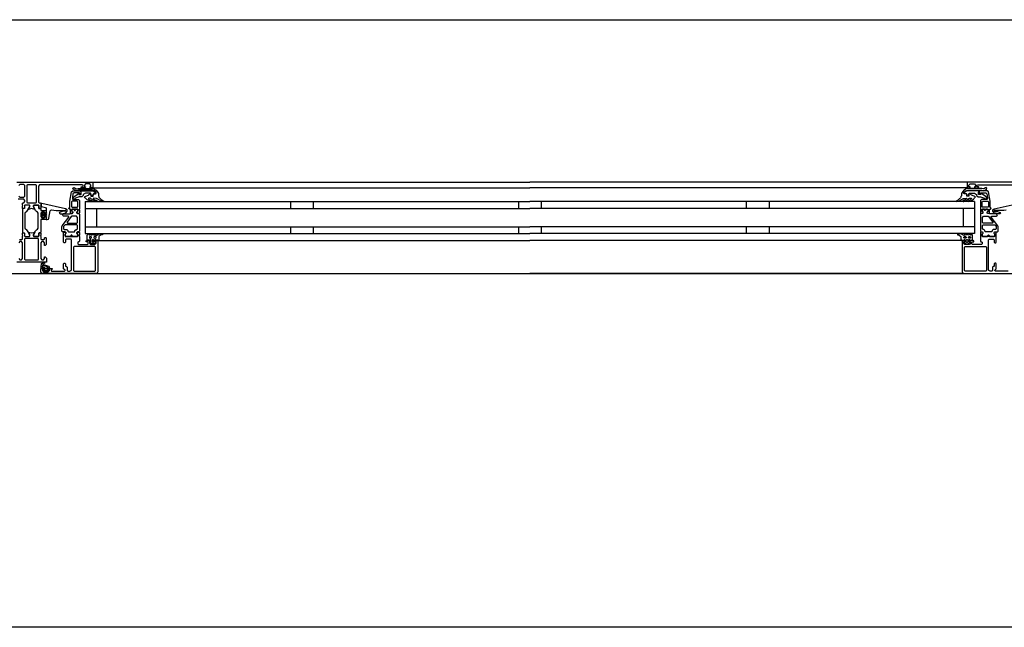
# Model space of a CAD drawing. Header units: millimetres. Extents: x -532 to 413144, y -532 to 654275.
# Tile 205 of 210: x 45902 to 46766, y 29168 to 29700. Entities that reach past the tile are written whole.
import ezdxf

# ---------------------------------------------------------------- set-up
doc = ezdxf.new("R2010")
doc.units = ezdxf.units.MM
doc.header["$LTSCALE"] = 100
doc.layers.add('A-0310-KOZIJN-BU', color=7, linetype='Continuous')
doc.layers.add('A-0410-AFWERKING-GEVEL', color=7, linetype='Continuous')

msp = doc.modelspace()

# ---------------------------------------------------------------- linework, layer by layer
at = {"layer": 'A-0310-KOZIJN-BU'}
for p, q in [((46140, 29540.625), (46140, 29534.625)), ((46160, 29540.625), (46160, 29534.625)), ((46340, 29540.625), (46340, 29534.625)), ((46360, 29534.625), (46360, 29540.625)), ((46540, 29534.625), (46540, 29540.625)), ((46560, 29534.625), (46560, 29540.625)), ((46140, 29518.625), (46140, 29512.625)), ((46160, 29518.625), (46160, 29512.625)), ((46340, 29518.625), (46340, 29512.625)), ((46360, 29512.625), (46360, 29518.625)), ((46540, 29512.625), (46540, 29518.625)), ((46560, 29512.625), (46560, 29518.625))]:
    msp.add_line(p, q, dxfattribs=at)
at = {"layer": 'A-0310-KOZIJN-BU', "ltscale": 10}
for points in [[(42300, 29700), (46800, 29700)], [(45900, 29557.625), (45966, 29557.625), (45966.5, 29557.125), (45966.5, 29553.125), (45966, 29552.625), (45964.5, 29552.625), (45964, 29553.125), (45964, 29553.625), (45965, 29553.625), (45965, 29555.125), (45964, 29556.125), (45960.25, 29556.125), (45959.25, 29555.125), (45959.25, 29553.625), (45960.25, 29553.625), (45960.25, 29553.125), (45959.75, 29552.625), (45956.75, 29552.625), (45956.25, 29553.125), (45956.75, 29553.625), (45957.25, 29553.625), (45958.25, 29554.125), (45958.25, 29554.9375), (45957.25, 29555.4375), (45926, 29555.4375), (45919.875, 29555.1875), (45919, 29554.1875), (45919, 29540.125), (45919.5, 29539.625), (45920.5, 29539.625), (45921, 29539.125), (45921, 29537.625), (45920.75, 29536.90625), (45921, 29536.625), (45921, 29534.71875), (45920.625, 29534.4375), (45919.625, 29534.4375), (45919.375, 29534.71875), (45919.375, 29537.125), (45918.875, 29537.625), (45915, 29537.625), (45914.5, 29537.125), (45914.5, 29536.4375), (45915.875, 29534.03125), (45915.875, 29533.9375), (45915.8125, 29533.84375), (45915.75, 29533.8125), (45913.875, 29534.34375), (45913, 29534.53125), (45912.0625, 29534.34375), (45910.25, 29533.84375), (45910.125, 29533.84375), (45910.0625, 29533.9375), (45910.0625, 29534.03125), (45911.5, 29536.4375), (45911.5, 29537.125), (45911, 29537.625), (45907.09375, 29537.625), (45906.59375, 29537.125), (45906.59375, 29534.71875), (45906.28125, 29534.4375), (45905.28125, 29534.4375), (45905, 29534.71875), (45905, 29536.625), (45905.1875, 29537.34375), (45905, 29537.625), (45905, 29539.125), (45905.5, 29539.625), (45906, 29539.625), (45907, 29540.625), (45907, 29541.625), (45906, 29542.625), (45901.1875, 29542.625)], [(45966, 29557.625), (46350, 29557.625)], [(46734, 29557.625), (46350, 29557.625)], [(46800, 29557.625), (46734, 29557.625), (46733.5, 29557.125), (46733.5, 29553.125), (46734, 29552.625), (46735.5, 29552.625), (46736, 29553.125), (46736, 29553.625), (46735, 29553.625), (46735, 29555.125), (46736, 29556.125), (46739.75, 29556.125), (46740.75, 29555.125), (46740.75, 29553.625), (46739.75, 29553.625), (46739.75, 29553.125), (46740.25, 29552.625), (46743.25, 29552.625), (46743.75, 29553.125), (46743.25, 29553.625), (46742.75, 29553.625), (46741.75, 29554.125), (46741.75, 29554.9375), (46742.75, 29555.4375), (46774, 29555.4375)], [(45901.6875, 29545.4375), (45902.6875, 29544.4375), (45906, 29544.4375), (45907, 29545.4375), (45907, 29554.625), (45906, 29555.625), (45902.6875, 29555.625), (45901.6875, 29554.625)], [(45917.125, 29554.9375), (45916.625, 29555.4375), (45909.25, 29555.4375), (45908.75, 29554.9375), (45908.75, 29539.9375), (45909.25, 29539.4375), (45916.625, 29539.4375), (45917.125, 29539.9375), (45917.125, 29554.9375)], [(45956, 29550.125), (45956, 29547.3125), (45955, 29547.3125), (45955, 29548.3125), (45950.25, 29548.3125), (45949.25, 29547.5), (45948.75, 29544.28125), (45948.75, 29543.03125), (45949.25, 29542.53125), (45954, 29542.53125), (45955, 29541.53125), (45955, 29534.125), (45954.75, 29533.9375), (45954.75, 29533.3125), (45955, 29533.125), (45955, 29530.65625), (45954.75, 29530.40625), (45954.5, 29530.3125), (45953.25, 29530.5), (45952.75, 29530.625), (45952.5, 29531.125), (45952.75, 29531.65625), (45953.5, 29532), (45953.5, 29532.34375), (45953.5, 29533.9375), (45953.25, 29534.125), (45948.5, 29534.125), (45948.25, 29534.03125), (45948.25, 29533.9375), (45948.25, 29532.34375), (45948.25, 29532), (45949, 29531.53125), (45949.25, 29531.125), (45949, 29530.71875), (45948.5, 29530.5), (45947.25, 29530.3125), (45947, 29530.40625), (45947, 29530.65625), (45947, 29533.125), (45947, 29533.3125), (45947, 29533.9375), (45947, 29534.125), (45946, 29534.125), (45945.5, 29534.71875), (45946, 29535.3125), (45946.5, 29535.3125), (45946.5, 29541.03125), (45948, 29549.28125), (45949, 29550.125), (45956, 29550.125)], [(45966, 29552.625), (46350, 29552.625)], [(46734, 29552.625), (46350, 29552.625)], [(46744, 29550.125), (46744, 29547.3125), (46745, 29547.3125), (46745, 29548.3125), (46749.75, 29548.3125), (46750.75, 29547.5), (46751.25, 29544.28125), (46751.25, 29543.03125), (46750.75, 29542.53125), (46746, 29542.53125), (46745, 29541.53125), (46745, 29534.125), (46745.25, 29533.9375), (46745.25, 29533.3125), (46745, 29533.125), (46745, 29530.65625), (46745.25, 29530.40625), (46745.5, 29530.3125), (46746.75, 29530.5), (46747.25, 29530.625), (46747.5, 29531.125), (46747.25, 29531.65625), (46746.5, 29532), (46746.5, 29532.34375), (46746.5, 29533.9375), (46746.75, 29534.125), (46751.5, 29534.125), (46751.75, 29534.03125), (46751.75, 29533.9375), (46751.75, 29532.34375), (46751.75, 29532), (46751, 29531.53125), (46750.75, 29531.125), (46751, 29530.71875), (46751.5, 29530.5), (46752.75, 29530.3125), (46753, 29530.40625), (46753, 29530.65625), (46753, 29533.125), (46753, 29533.3125), (46753, 29533.9375), (46753, 29534.125), (46754, 29534.125), (46754.5, 29534.71875), (46754, 29535.3125), (46753.5, 29535.3125), (46753.5, 29541.03125), (46752, 29549.28125), (46751, 29550.125), (46744, 29550.125)], [(45960, 29540.625), (46350, 29540.625)], [(45960, 29540.625), (45960, 29512.625)], [(46740, 29540.625), (46350, 29540.625)], [(46740, 29540.625), (46740, 29512.625)], [(45930.5, 29533.3125), (45932.5, 29533.09375), (45934.5, 29532.9375), (45936.5, 29532.84375), (45938.5, 29532.8125), (45940.5, 29532.875), (45942.5, 29533), (45942.75, 29532.90625), (45943, 29532.59375), (45942.75, 29532.28125), (45940.75, 29532.34375), (45937.5, 29530.9375), (45937.25, 29530.59375), (45937.75, 29530.25), (45938, 29530.03125), (45939.5, 29529.90625), (45943, 29530.6875), (45944, 29532.1875), (45944, 29533.28125), (45942.75, 29534.3125), (45921.875, 29538.9375), (45921.375, 29538.84375), (45921.25, 29538.46875), (45921.25, 29536.9375), (45921.625, 29536.4375), (45925, 29535.53125), (45925.75, 29534.5625), (45925.75, 29531.3125), (45926.25, 29530.8125), (45925.75, 29530.3125), (45923.875, 29530.3125), (45923.875, 29531.03125), (45923.75, 29531.28125), (45923.375, 29531.28125), (45921.625, 29529.6875), (45921.25, 29528.9375), (45921.625, 29528.15625), (45923.375, 29526.5625), (45923.75, 29526.5625), (45923.875, 29526.8125), (45923.875, 29527.53125), (45925.75, 29527.53125), (45926.25, 29527.03125), (45925.75, 29526.53125), (45925.75, 29524.9375), (45926.625, 29524.9375), (45927.625, 29525.28125), (45928.125, 29526.15625), (45929.25, 29532.53125), (45929.75, 29533.1875), (45930.5, 29533.3125)], [(45945.5, 29527), (45945.5, 29527.5), (45945, 29527.78125), (45941, 29527.78125), (45940, 29528.78125), (45941, 29529.78125), (45946.5, 29529.78125), (45947, 29530.0625), (45948.5, 29530.0625), (45949, 29530.5625), (45949, 29531.4375), (45948.25, 29532.1875), (45948.25, 29533.5625), (45948.75, 29534.0625), (45950, 29534.0625), (45950.25, 29534), (45950.25, 29533.78125), (45950.25, 29533.3125), (45950.5, 29532.875), (45951, 29532.71875), (45951.25, 29532.875), (45951.5, 29533.3125), (45951.5, 29533.8125), (45951.5, 29534), (45951.75, 29534.0625), (45953, 29534.0625), (45953.5, 29533.5625), (45953.5, 29532.1875), (45952.75, 29531.4375), (45952.75, 29530.5625), (45953.25, 29530.0625), (45954.5, 29530.0625), (45955, 29529.5625), (45955, 29514.6875), (45954.5, 29514.1875), (45953.25, 29514.1875), (45952.75, 29513.6875), (45952.75, 29512.8125), (45953.5, 29512.03125), (45953.5, 29510.6875), (45953, 29510.1875), (45948.75, 29510.1875), (45948.5, 29510.3125), (45948.5, 29510.625), (45948.5, 29510.9375), (45948.25, 29511.3125), (45948, 29511.53125), (45947.5, 29511.3125), (45947.25, 29510.9375), (45947.25, 29510.625), (45947.25, 29510.3125), (45947, 29510.1875), (45942.75, 29510.1875), (45942.25, 29510.6875), (45942.25, 29512.03125), (45943, 29512.8125), (45943, 29513.6875), (45942.5, 29514.1875), (45940, 29514.1875), (45939.5, 29514.6875), (45939.5, 29518.53125), (45939.75, 29519.53125), (45945.5, 29527)], [(45960, 29534.625), (46350, 29534.625)], [(45970, 29534.625), (45970, 29518.625)], [(46740, 29534.625), (46350, 29534.625)], [(46730, 29534.625), (46730, 29518.625)], [(46754.5, 29527), (46754.5, 29527.5), (46755, 29527.78125), (46759, 29527.78125), (46760, 29528.78125), (46759, 29529.78125), (46753.5, 29529.78125), (46753, 29530.0625), (46751.5, 29530.0625), (46751, 29530.5625), (46751, 29531.4375), (46751.75, 29532.1875), (46751.75, 29533.5625), (46751.25, 29534.0625), (46750, 29534.0625), (46749.75, 29534), (46749.75, 29533.78125), (46749.75, 29533.3125), (46749.5, 29532.875), (46749, 29532.71875), (46748.75, 29532.875), (46748.5, 29533.3125), (46748.5, 29533.8125), (46748.5, 29534), (46748.25, 29534.0625), (46747, 29534.0625), (46746.5, 29533.5625), (46746.5, 29532.1875), (46747.25, 29531.4375), (46747.25, 29530.5625), (46746.75, 29530.0625), (46745.5, 29530.0625), (46745, 29529.5625), (46745, 29514.6875), (46745.5, 29514.1875), (46746.75, 29514.1875), (46747.25, 29513.6875), (46747.25, 29512.8125), (46746.5, 29512.03125), (46746.5, 29510.6875), (46747, 29510.1875), (46751.25, 29510.1875), (46751.5, 29510.3125), (46751.5, 29510.625), (46751.5, 29510.9375), (46751.75, 29511.3125), (46752, 29511.53125), (46752.5, 29511.3125), (46752.75, 29510.9375), (46752.75, 29510.625), (46752.75, 29510.3125), (46753, 29510.1875), (46757.25, 29510.1875), (46757.75, 29510.6875), (46757.75, 29512.03125), (46757, 29512.8125), (46757, 29513.6875), (46757.5, 29514.1875), (46760, 29514.1875), (46760.5, 29514.6875), (46760.5, 29518.53125), (46760.25, 29519.53125), (46754.5, 29527)], [(46767.5, 29533.09375), (46765.5, 29532.9375), (46763.5, 29532.84375), (46761.5, 29532.8125), (46759.5, 29532.875), (46757.5, 29533), (46757.25, 29532.90625), (46757, 29532.59375), (46757.25, 29532.28125), (46759.25, 29532.34375), (46762.5, 29530.9375), (46762.75, 29530.59375), (46762.25, 29530.25), (46762, 29530.03125), (46760.5, 29529.90625), (46757, 29530.6875), (46756, 29532.1875), (46756, 29533.28125), (46757.25, 29534.3125), (46778.125, 29538.9375)], [(45925.625, 29529.53125), (45926.25, 29528.9375), (45925.625, 29528.3125), (45922.875, 29528.3125), (45922.25, 29528.9375), (45922.875, 29529.53125), (45925.625, 29529.53125)], [(45952.75, 29521.78125), (45953.25, 29522.28125), (45953.25, 29526.78125), (45952.25, 29527.78125), (45948.25, 29527.78125), (45947.75, 29527.59375), (45944, 29522.59375), (45944, 29522.0625), (45944.5, 29521.78125), (45952.75, 29521.78125)], [(46747.25, 29521.78125), (46746.75, 29522.28125), (46746.75, 29526.78125), (46747.75, 29527.78125), (46751.75, 29527.78125), (46752.25, 29527.59375), (46756, 29522.59375), (46756, 29522.0625), (46755.5, 29521.78125), (46747.25, 29521.78125)], [(45960, 29518.625), (46350, 29518.625)], [(46740, 29518.625), (46350, 29518.625)], [(45902.1875, 29507.3125), (45904.5, 29507.3125), (45905, 29507.8125), (45905, 29510.125), (45905.1875, 29510.84375), (45905, 29511.125), (45905, 29513.03125), (45905.28125, 29513.3125), (45906.28125, 29513.3125), (45906.59375, 29513.03125), (45906.59375, 29510.625), (45907.09375, 29510.125), (45911, 29510.125), (45911.5, 29510.625), (45911.5, 29511.3125), (45910.0625, 29513.71875), (45910.0625, 29513.78125), (45910.0625, 29513.84375), (45910.1875, 29513.9375), (45911.375, 29513.6875), (45913, 29513.21875), (45914.5625, 29513.6875), (45915.6875, 29513.90625), (45915.875, 29513.71875), (45914.5, 29511.3125), (45914.5, 29510.625), (45915, 29510.125), (45918.875, 29510.125), (45919.375, 29510.625), (45919.375, 29513.03125), (45919.625, 29513.3125), (45920.625, 29513.3125), (45921, 29513.03125), (45921, 29511.125), (45920.75, 29510.40625), (45921, 29510.125), (45921, 29507.8125), (45921.5, 29507.3125), (45923.75, 29507.3125), (45924.25, 29507.8125), (45924.25, 29508.8125), (45924.75, 29509.3125), (45925.25, 29509.3125), (45925.75, 29508.8125), (45925.75, 29503.125), (45924.75, 29502.125), (45924.25, 29502.125), (45924.25, 29504.625), (45923.25, 29505.625), (45922, 29505.625), (45921, 29504.625), (45921, 29497.625), (45921, 29496.625), (45921, 29490.625), (45922, 29489.625), (45923.25, 29489.625), (45924.25, 29490.625), (45924.25, 29492.125), (45924.875, 29492.125), (45926, 29491.03125), (45926, 29487.625), (45900, 29487.625)], [(45971, 29506.125), (45971, 29479.125), (45970.5, 29477.9375), (45969.5, 29477.625), (45922.5, 29477.625), (45921.25, 29478.1875), (45921, 29479.125), (45921, 29482.125), (45923, 29482.125), (45923.5, 29481.625), (45923.5, 29481.125), (45922.5, 29481.125), (45922.5, 29480.125), (45923.5, 29479.125), (45927.5, 29479.125), (45928.5, 29480.125), (45928.5, 29481.125), (45927.5, 29481.125), (45927.5, 29481.625), (45928, 29482.125), (45930.75, 29482.125), (45931.125, 29481.96875), (45931.25, 29481.625), (45931.125, 29481.28125), (45930.75, 29481.125), (45930.5, 29481.125), (45930.125, 29480.96875), (45930, 29480.625), (45930, 29480.125), (45930.5, 29479.625), (45941.75, 29479.625), (45942.25, 29480.125), (45942.25, 29480.625), (45941, 29481.625), (45941, 29486.125), (45941.5, 29486.625), (45942.25, 29486.625), (45942.75, 29486.125), (45942.75, 29484.125), (45943.25, 29483.625), (45943.75, 29483.625), (45944.25, 29483.125), (45944.25, 29480.125), (45944.75, 29479.625), (45946.5, 29479.625), (45947.5, 29480.1875), (45948, 29481.125), (45948, 29507.125), (45947.5, 29507.625), (45943.25, 29507.625), (45942.75, 29507.125), (45942.75, 29505.125), (45942.25, 29504.625), (45941.5, 29504.625), (45941, 29505.125), (45941, 29510.125), (45941, 29510.3125), (45941, 29510.9375), (45941, 29511.125), (45941, 29513.59375), (45941, 29513.9375), (45941.25, 29513.9375), (45942.5, 29513.75), (45943, 29513.625), (45943.25, 29513.125), (45943, 29512.6875), (45942.25, 29512.25), (45942.25, 29511.90625), (45942.25, 29510.3125), (45942.5, 29510.125), (45953.25, 29510.125), (45953.5, 29510.3125), (45953.5, 29511.90625), (45953.5, 29512.25), (45952.75, 29512.59375), (45952.5, 29513.125), (45952.75, 29513.625), (45953.25, 29513.75), (45954.5, 29513.9375), (45954.75, 29513.84375), (45955, 29513.59375), (45955, 29511.125), (45954.75, 29510.9375), (45954.75, 29510.3125), (45955, 29510.125), (45955, 29505.9375), (45954.5, 29505.4375), (45954, 29505.4375), (45953.5, 29504.9375), (45953.5, 29503.625), (45954, 29503.125), (45962, 29503.125), (45962.5, 29503.625), (45962.5, 29504.9375), (45962, 29505.4375), (45960.75, 29505.4375), (45960.75, 29506.125), (45961.25, 29506.625), (45964, 29506.625), (45964.5, 29506.125), (45964.5, 29505.625), (45963.75, 29505.625), (45963.75, 29504.125), (45964.5, 29503.125), (45968.5, 29503.125), (45969.5, 29504.125), (45969.5, 29505.625), (45968.5, 29505.625), (45968.5, 29506.125), (45969, 29506.625), (45970.5, 29506.625), (45971, 29506.125)], [(45960, 29512.625), (46350, 29512.625)], [(45971.5, 29506.625), (46350, 29506.625)], [(46740, 29512.625), (46350, 29512.625)], [(46728.5, 29506.625), (46350, 29506.625)], [(46769.5, 29479.625), (46758.25, 29479.625), (46757.75, 29480.125), (46757.75, 29480.625), (46759, 29481.625), (46759, 29486.125), (46758.5, 29486.625), (46757.75, 29486.625), (46757.25, 29486.125), (46757.25, 29484.125), (46756.75, 29483.625), (46756.25, 29483.625), (46755.75, 29483.125), (46755.75, 29480.125), (46755.25, 29479.625), (46753.5, 29479.625), (46752.5, 29480.1875), (46752, 29481.125), (46752, 29507.125), (46752.5, 29507.625), (46756.75, 29507.625), (46757.25, 29507.125), (46757.25, 29505.125), (46757.75, 29504.625), (46758.5, 29504.625), (46759, 29505.125), (46759, 29510.125), (46759, 29510.3125), (46759, 29510.9375), (46759, 29511.125), (46759, 29513.59375), (46759, 29513.9375), (46758.75, 29513.9375), (46757.5, 29513.75), (46757, 29513.625), (46756.75, 29513.125), (46757, 29512.6875), (46757.75, 29512.25), (46757.75, 29511.90625), (46757.75, 29510.3125), (46757.5, 29510.125), (46746.75, 29510.125), (46746.5, 29510.3125), (46746.5, 29511.90625), (46746.5, 29512.25), (46747.25, 29512.59375), (46747.5, 29513.125), (46747.25, 29513.625), (46746.75, 29513.75), (46745.5, 29513.9375), (46745.25, 29513.84375), (46745, 29513.59375), (46745, 29511.125), (46745.25, 29510.9375), (46745.25, 29510.3125), (46745, 29510.125), (46745, 29505.9375), (46745.5, 29505.4375), (46746, 29505.4375), (46746.5, 29504.9375), (46746.5, 29503.625), (46746, 29503.125), (46738, 29503.125), (46737.5, 29503.625), (46737.5, 29504.9375), (46738, 29505.4375), (46739.25, 29505.4375), (46739.25, 29506.125), (46738.75, 29506.625), (46736, 29506.625), (46735.5, 29506.125), (46735.5, 29505.625), (46736.25, 29505.625), (46736.25, 29504.125), (46735.5, 29503.125), (46731.5, 29503.125), (46730.5, 29504.125), (46730.5, 29505.625), (46731.5, 29505.625), (46731.5, 29506.125), (46731, 29506.625), (46729.5, 29506.625), (46729, 29506.125)], [(46729, 29506.125), (46729, 29479.125), (46729.5, 29477.9375), (46730.5, 29477.625), (46777.5, 29477.625)], [(45901.6875, 29490.625), (45902.6875, 29489.625), (45904, 29489.625), (45905, 29490.625), (45905, 29496.625), (45905, 29497.625), (45905, 29504.625), (45904, 29505.625), (45902.6875, 29505.625), (45901.6875, 29504.625)], [(45924, 29483.03125), (45924, 29482.5), (45924.125, 29482.4375), (45926.75, 29482.4375), (45926.875, 29482.5), (45926.875, 29483.25), (45926.75, 29483.4375), (45922.5, 29485.03125), (45922.375, 29485), (45922.375, 29484.9375), (45922.125, 29483.75), (45922.25, 29483.53125), (45923.5, 29483.53125), (45924, 29483.03125)], [(45924.25, 29481.3125), (45924.25, 29480.53125), (45924.375, 29480.3125), (45926.625, 29480.3125), (45926.875, 29480.5), (45926.875, 29481.3125), (45926.5, 29481.71875), (45924.625, 29481.71875), (45924.25, 29481.3125)], [(45969.5, 29477.625), (46350, 29477.625)], [(46730.5, 29477.625), (46350, 29477.625)]]:
    msp.add_lwpolyline(points, dxfattribs=at)
for points in [[(45966, 29550.53125), (45954, 29550.53125), (45952.25, 29550.1875), (45951.5, 29550.25), (45949.5, 29551.5625), (45949.25, 29552.40625), (45950, 29552.9375), (45950.5, 29552.78125), (45952, 29551.8125), (45952.25, 29551.75), (45952.25, 29551.75), (45953.75, 29552.03125), (45966, 29552.03125), (45967.5, 29551.75), (45969, 29551), (45969.5, 29550.71875), (45970.5, 29549.4375), (45971.5, 29547.84375), (45971.5, 29546.5), (45971.5, 29545.8125), (45972, 29545.1875), (45972, 29544.53125), (45972.5, 29543.9375), (45973, 29543.40625), (45973.5, 29542.90625), (45974, 29542.4375), (45974.5, 29542.03125), (45975, 29541.6875), (45976, 29541.4375), (45976, 29540.9375), (45975.5, 29540.75), (45974.5, 29540.96875), (45973.5, 29541.25), (45973, 29541.625), (45972, 29542.03125), (45971.5, 29542.53125), (45970.5, 29543.09375), (45970, 29543.25), (45967.5, 29543.53125), (45967, 29543.34375), (45967, 29543.09375), (45967.5, 29542.65625), (45968.5, 29542.28125), (45969, 29542), (45969.5, 29541.75), (45970.5, 29541.3125), (45970.5, 29541.125), (45970, 29540.75), (45969.5, 29540.84375), (45968.5, 29541.03125), (45968, 29541.25), (45967.5, 29541.5625), (45966.5, 29541.9375), (45966, 29542.375), (45965.5, 29542.84375), (45965, 29543.40625), (45964.5, 29543.53125), (45963, 29543.53125), (45962.75, 29543.34375), (45962.75, 29543.0625), (45963.25, 29542.65625), (45963.75, 29542.3125), (45964, 29542.03125), (45964.5, 29541.8125), (45965.5, 29541.6875), (45965.5, 29541.0625), (45965, 29540.75), (45964, 29540.96875), (45963.5, 29541.21875), (45963, 29541.53125), (45962.25, 29541.90625), (45961.75, 29542.3125), (45961, 29542.78125), (45960.5, 29543.3125), (45960, 29543.875), (45959.25, 29544.6875), (45959.75, 29545.15625), (45960.5, 29545.40625), (45961.25, 29545.6875), (45962, 29546), (45962.75, 29546.40625), (45963.25, 29546.84375), (45964, 29547.3125), (45964.5, 29547.65625), (45964.5, 29547.59375), (45965, 29547.3125), (45965, 29545.65625), (45965, 29545.34375), (45967, 29545.34375), (45967, 29545.65625), (45967, 29547.15625), (45967.5, 29547.4375), (45969, 29547.4375), (45969.5, 29547.75), (45969.5, 29548.46875), (45969.5, 29548.75), (45968, 29549.9375), (45968, 29550.09375)], [(45957, 29544.9375), (45954.75, 29544.9375), (45951.5, 29543.625), (45951, 29542.90625), (45950.5, 29542.625), (45949.75, 29542.90625), (45949.5, 29543.625), (45949.75, 29544.34375), (45949.75, 29544.4375), (45954, 29547.8125), (45954.5, 29547.8125), (45954.5, 29546.9375), (45956.5, 29546.9375), (45956.5, 29549.03125), (45956.25, 29549.3125), (45956.25, 29550.125), (45966, 29550.125), (45967.5, 29549.71875), (45969, 29548.5625), (45969, 29548), (45968.5, 29547.625), (45967.5, 29547.625), (45967, 29547.125), (45967, 29546.125), (45966.5, 29545.625), (45965.5, 29545.625), (45965, 29546.125), (45965, 29547.4375), (45964.5, 29547.9375), (45960.25, 29547.9375), (45958.25, 29546.8125), (45958.25, 29546.09375)], [(46734, 29550.53125), (46746, 29550.53125), (46747.75, 29550.1875), (46748.5, 29550.25), (46750.5, 29551.5625), (46750.75, 29552.40625), (46750, 29552.9375), (46749.5, 29552.78125), (46748, 29551.8125), (46747.75, 29551.75), (46747.75, 29551.75), (46746.25, 29552.03125), (46734, 29552.03125), (46732.5, 29551.75), (46731, 29551), (46730.5, 29550.71875), (46729.5, 29549.4375), (46728.5, 29547.84375), (46728.5, 29546.5), (46728.5, 29545.8125), (46728, 29545.1875), (46728, 29544.53125), (46727.5, 29543.9375), (46727, 29543.40625), (46726.5, 29542.90625), (46726, 29542.4375), (46725.5, 29542.03125), (46725, 29541.6875), (46724, 29541.4375), (46724, 29540.9375), (46724.5, 29540.75), (46725.5, 29540.96875), (46726.5, 29541.25), (46727, 29541.625), (46728, 29542.03125), (46728.5, 29542.53125), (46729.5, 29543.09375), (46730, 29543.25), (46732.5, 29543.53125), (46733, 29543.34375), (46733, 29543.09375), (46732.5, 29542.65625), (46731.5, 29542.28125), (46731, 29542), (46730.5, 29541.75), (46729.5, 29541.3125), (46729.5, 29541.125), (46730, 29540.75), (46730.5, 29540.84375), (46731.5, 29541.03125), (46732, 29541.25), (46732.5, 29541.5625), (46733.5, 29541.9375), (46734, 29542.375), (46734.5, 29542.84375), (46735, 29543.40625), (46735.5, 29543.53125), (46737, 29543.53125), (46737.25, 29543.34375), (46737.25, 29543.0625), (46736.75, 29542.65625), (46736.25, 29542.3125), (46736, 29542.03125), (46735.5, 29541.8125), (46734.5, 29541.6875), (46734.5, 29541.0625), (46735, 29540.75), (46736, 29540.96875), (46736.5, 29541.21875), (46737, 29541.53125), (46737.75, 29541.90625), (46738.25, 29542.3125), (46739, 29542.78125), (46739.5, 29543.3125), (46740, 29543.875), (46740.75, 29544.6875), (46740.25, 29545.15625), (46739.5, 29545.40625), (46738.75, 29545.6875), (46738, 29546), (46737.25, 29546.40625), (46736.75, 29546.84375), (46736, 29547.3125), (46735.5, 29547.65625), (46735.5, 29547.59375), (46735, 29547.3125), (46735, 29545.65625), (46735, 29545.34375), (46733, 29545.34375), (46733, 29545.65625), (46733, 29547.15625), (46732.5, 29547.4375), (46731, 29547.4375), (46730.5, 29547.75), (46730.5, 29548.46875), (46730.5, 29548.75), (46732, 29549.9375), (46732, 29550.09375)], [(46743, 29544.9375), (46745.25, 29544.9375), (46748.5, 29543.625), (46749, 29542.90625), (46749.5, 29542.625), (46750.25, 29542.90625), (46750.5, 29543.625), (46750.25, 29544.34375), (46750.25, 29544.4375), (46746, 29547.8125), (46745.5, 29547.8125), (46745.5, 29546.9375), (46743.5, 29546.9375), (46743.5, 29549.03125), (46743.75, 29549.3125), (46743.75, 29550.125), (46734, 29550.125), (46732.5, 29549.71875), (46731, 29548.5625), (46731, 29548), (46731.5, 29547.625), (46732.5, 29547.625), (46733, 29547.125), (46733, 29546.125), (46733.5, 29545.625), (46734.5, 29545.625), (46735, 29546.125), (46735, 29547.4375), (46735.5, 29547.9375), (46739.75, 29547.9375), (46741.75, 29546.8125), (46741.75, 29546.09375)], [(45948, 29540.53125), (45948, 29536.125), (45948.5, 29535.625), (45953, 29535.625), (45953.5, 29536.125), (45953.5, 29540.53125), (45953, 29541.03125), (45948.5, 29541.03125)], [(46752, 29540.53125), (46752, 29536.125), (46751.5, 29535.625), (46747, 29535.625), (46746.5, 29536.125), (46746.5, 29540.53125), (46747, 29541.03125), (46751.5, 29541.03125)], [(45906.28125, 29513.3125), (45906.59375, 29513.03125), (45906.59375, 29510.625), (45907.09375, 29510.125), (45910.625, 29510.125), (45911.4375, 29510.84375), (45911.3125, 29511.65625), (45909.375, 29515.0625), (45908.625, 29515.84375), (45907.6875, 29516.375), (45907.1875, 29517.25), (45907.1875, 29530.5), (45907.6875, 29531.375), (45908.625, 29531.90625), (45909.375, 29532.6875), (45911.3125, 29536.09375), (45911.3125, 29537.1875), (45910.625, 29537.625), (45907.09375, 29537.625), (45906.59375, 29537.125), (45906.59375, 29534.71875), (45906.28125, 29534.4375), (45905.5, 29534.4375), (45905, 29533.9375), (45905, 29513.8125), (45905.5, 29513.3125)], [(45919.625, 29513.3125), (45919.375, 29513.03125), (45919.375, 29510.625), (45918.875, 29510.125), (45915.3125, 29510.125), (45914.5, 29510.84375), (45914.625, 29511.65625), (45916.5, 29515.0625), (45917.25, 29515.84375), (45918.25, 29516.375), (45918.75, 29517.25), (45918.75, 29530.5), (45918.25, 29531.375), (45917.25, 29531.90625), (45916.5, 29532.6875), (45914.625, 29536.09375), (45914.625, 29537.1875), (45915.3125, 29537.625), (45918.875, 29537.625), (45919.375, 29537.125), (45919.375, 29534.71875), (45919.625, 29534.4375), (45920.5, 29534.4375), (45921, 29533.9375), (45921, 29532.9375), (45925.25, 29532.9375), (45925.75, 29532.4375), (45925.75, 29531.59375), (45925, 29530.625), (45924.25, 29530.4375), (45924.25, 29531.4375), (45922, 29531.4375), (45921, 29530.4375), (45921, 29527.4375), (45922, 29526.4375), (45924.25, 29526.4375), (45924.25, 29527.4375), (45925, 29527.21875), (45925.75, 29526.25), (45925.75, 29525.4375), (45925.25, 29524.9375), (45921, 29524.9375), (45921, 29513.8125), (45920.5, 29513.3125)], [(45951, 29532.71875), (45951.25, 29532.84375), (45951.5, 29533.375), (45951.25, 29533.75), (45950.75, 29533.90625), (45950.5, 29533.75), (45950.25, 29533.375), (45950.5, 29532.84375)], [(46749, 29532.71875), (46748.75, 29532.84375), (46748.5, 29533.375), (46748.75, 29533.75), (46749.25, 29533.90625), (46749.5, 29533.75), (46749.75, 29533.375), (46749.5, 29532.84375)], [(45952.75, 29520.1875), (45942.5, 29520.1875), (45942, 29520), (45941, 29518.78125), (45941, 29518.5), (45941, 29516.6875), (45941.5, 29516.1875), (45943.75, 29516.1875), (45944.75, 29515.1875), (45944.75, 29514.6875), (45945.25, 29514.1875), (45950.5, 29514.1875), (45951, 29514.6875), (45951, 29515.1875), (45952, 29516.1875), (45952.75, 29516.1875), (45953.25, 29516.6875), (45953.25, 29519.6875)], [(46747.25, 29520.1875), (46757.5, 29520.1875), (46758, 29520), (46759, 29518.78125), (46759, 29518.5), (46759, 29516.6875), (46758.5, 29516.1875), (46756.25, 29516.1875), (46755.25, 29515.1875), (46755.25, 29514.6875), (46754.75, 29514.1875), (46749.5, 29514.1875), (46749, 29514.6875), (46749, 29515.1875), (46748, 29516.1875), (46747.25, 29516.1875), (46746.75, 29516.6875), (46746.75, 29519.6875)], [(45918.625, 29508.3125), (45907.28125, 29508.3125), (45906.78125, 29507.8125), (45906.78125, 29490.125), (45907.28125, 29489.625), (45918.625, 29489.625), (45919.125, 29490.125), (45919.125, 29507.8125)], [(45948, 29510.3125), (45948.25, 29510.4375), (45948.5, 29510.96875), (45948.25, 29511.34375), (45947.75, 29511.5), (45947.5, 29511.34375), (45947.25, 29510.96875), (45947.5, 29510.4375)], [(45972, 29507.4375), (45971.5, 29506.4375), (45971, 29506.03125), (45971, 29506.9375), (45969.5, 29506.9375), (45969, 29507.40625), (45968.5, 29507.40625), (45968.5, 29506.9375), (45968.5, 29505.625), (45968.5, 29505.3125), (45968.5, 29505.3125), (45969, 29505.09375), (45969, 29504.8125), (45968, 29503.78125), (45967.5, 29503.625), (45966, 29503.625), (45965.5, 29503.78125), (45964.5, 29504.8125), (45964.5, 29505), (45964.5, 29505.25), (45965, 29505.40625), (45965, 29505.625), (45965, 29506.9375), (45965, 29507.40625), (45964.5, 29507.40625), (45964, 29506.9375), (45962.25, 29506.9375), (45961.75, 29507.21875), (45961.75, 29511.21875), (45962.5, 29512.21875), (45962.75, 29512.4375), (45963.25, 29512.21875), (45963.5, 29511.4375), (45963.75, 29511.21875), (45964, 29511.4375), (45964.5, 29512.21875), (45964.5, 29512.4375), (45965, 29512.21875), (45965.5, 29511.4375), (45965.5, 29511.21875), (45966, 29511.4375), (45966.5, 29512.21875), (45966.5, 29512.4375), (45967, 29512.21875), (45967.5, 29511.4375), (45967.5, 29511.21875), (45968, 29511.4375), (45968.5, 29512.21875), (45968.5, 29512.4375), (45969, 29512.15625), (45969, 29511.3125), (45969.5, 29510.8125), (45971, 29511.9375), (45972, 29512.4375), (45975, 29512.4375), (45975, 29512), (45975, 29511.78125), (45975, 29511.5625), (45974, 29511.46875), (45973.5, 29511.34375), (45972, 29509.96875)], [(45964, 29508.4375), (45965, 29508.4375), (45965.5, 29508.9375), (45965.5, 29509.53125), (45965, 29510.03125), (45964, 29510.03125), (45963.75, 29509.53125), (45963.75, 29508.9375)], [(45966.5, 29507.4375), (45966, 29506.9375), (45966, 29505.3125), (45966.5, 29504.8125), (45967, 29504.8125), (45967.5, 29505.3125), (45967.5, 29506.9375), (45967, 29507.4375)], [(45968, 29508.4375), (45969, 29508.4375), (45969.5, 29508.9375), (45969.5, 29509.53125), (45969, 29510.03125), (45968, 29510.03125), (45967.5, 29509.53125), (45967.5, 29508.9375)], [(46728, 29507.4375), (46728.5, 29506.4375), (46729, 29506.03125), (46729, 29506.9375), (46730.5, 29506.9375), (46731, 29507.40625), (46731.5, 29507.40625), (46731.5, 29506.9375), (46731.5, 29505.625), (46731.5, 29505.3125), (46731.5, 29505.3125), (46731, 29505.09375), (46731, 29504.8125), (46732, 29503.78125), (46732.5, 29503.625), (46734, 29503.625), (46734.5, 29503.78125), (46735.5, 29504.8125), (46735.5, 29505), (46735.5, 29505.25), (46735, 29505.40625), (46735, 29505.625), (46735, 29506.9375), (46735, 29507.40625), (46735.5, 29507.40625), (46736, 29506.9375), (46737.75, 29506.9375), (46738.25, 29507.21875), (46738.25, 29511.21875), (46737.5, 29512.21875), (46737.25, 29512.4375), (46736.75, 29512.21875), (46736.5, 29511.4375), (46736.25, 29511.21875), (46736, 29511.4375), (46735.5, 29512.21875), (46735.5, 29512.4375), (46735, 29512.21875), (46734.5, 29511.4375), (46734.5, 29511.21875), (46734, 29511.4375), (46733.5, 29512.21875), (46733.5, 29512.4375), (46733, 29512.21875), (46732.5, 29511.4375), (46732.5, 29511.21875), (46732, 29511.4375), (46731.5, 29512.21875), (46731.5, 29512.4375), (46731, 29512.15625), (46731, 29511.3125), (46730.5, 29510.8125), (46729, 29511.9375), (46728, 29512.4375), (46725, 29512.4375), (46725, 29512), (46725, 29511.78125), (46725, 29511.5625), (46726, 29511.46875), (46726.5, 29511.34375), (46728, 29509.96875)], [(46732, 29508.4375), (46731, 29508.4375), (46730.5, 29508.9375), (46730.5, 29509.53125), (46731, 29510.03125), (46732, 29510.03125), (46732.5, 29509.53125), (46732.5, 29508.9375)], [(46733.5, 29507.4375), (46734, 29506.9375), (46734, 29505.3125), (46733.5, 29504.8125), (46733, 29504.8125), (46732.5, 29505.3125), (46732.5, 29506.9375), (46733, 29507.4375)], [(46736, 29508.4375), (46735, 29508.4375), (46734.5, 29508.9375), (46734.5, 29509.53125), (46735, 29510.03125), (46736, 29510.03125), (46736.25, 29509.53125), (46736.25, 29508.9375)], [(46752, 29510.3125), (46751.75, 29510.4375), (46751.5, 29510.96875), (46751.75, 29511.34375), (46752.25, 29511.5), (46752.5, 29511.34375), (46752.75, 29510.96875), (46752.5, 29510.4375)], [(45950.25, 29501.3125), (45949.75, 29500.8125), (45949.75, 29480.3125), (45950.25, 29479.8125), (45968.5, 29479.8125), (45969, 29480.3125), (45969, 29500.8125), (45968.5, 29501.3125)], [(46749.75, 29501.3125), (46750.25, 29500.8125), (46750.25, 29480.3125), (46749.75, 29479.8125), (46731.5, 29479.8125), (46731, 29480.3125), (46731, 29500.8125), (46731.5, 29501.3125)], [(45923.625, 29481), (45923.75, 29481.15625), (45923.75, 29482.28125), (45923.625, 29482.4375), (45921.75, 29482.4375), (45921.375, 29482.65625), (45921.25, 29483.125), (45921.75, 29486.34375), (45923.25, 29487.4375), (45924.125, 29487.15625), (45924.25, 29486.84375), (45924.125, 29486.53125), (45923.875, 29486.4375), (45923.25, 29486.625), (45922.75, 29486.40625), (45922.5, 29485.9375), (45922.625, 29485.875), (45922.625, 29485.78125), (45927.75, 29484.0625), (45928.5, 29482.6875), (45928.125, 29482.4375), (45927.25, 29482.4375), (45927.125, 29482.28125), (45927.125, 29481.1875), (45927.25, 29481), (45928.125, 29480.84375), (45928.25, 29480.75), (45928.125, 29480.53125), (45927.375, 29479.8125), (45926.75, 29479.53125), (45924.25, 29479.53125), (45923.625, 29479.75), (45922.75, 29480.4375), (45922.625, 29480.625), (45922.75, 29480.78125)]]:
    msp.add_lwpolyline(points, close=True, dxfattribs=at)
at = {"layer": 'A-0410-AFWERKING-GEVEL', "ltscale": 10}
msp.add_lwpolyline([(42300, 29477.625), (46800, 29477.625), (46800, 29167.625), (42300, 29167.625)], close=True, dxfattribs=at)

doc.saveas('drawing.dxf')
